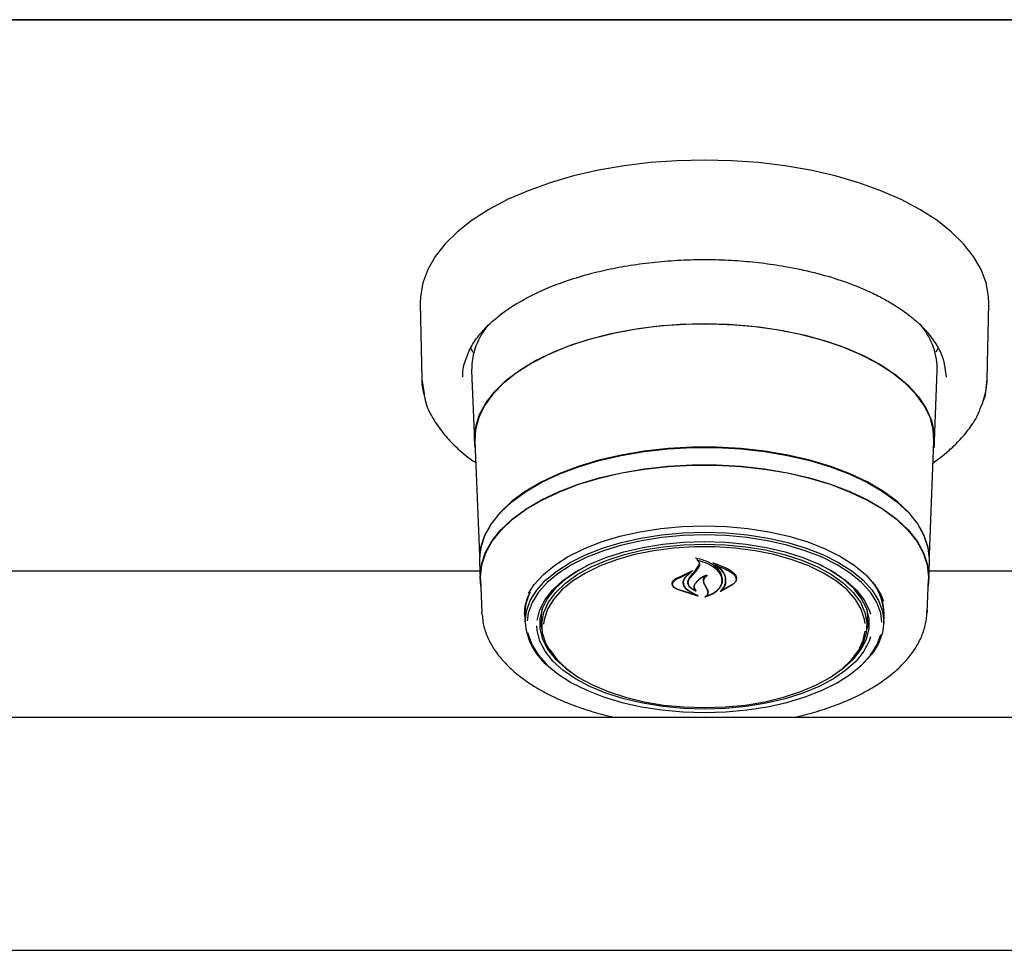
# Model space of a CAD drawing. Header units: inches. Extents: x 31 to 206, y 23 to 145.
# Tile 35 of 65: x 86.36 to 91.65, y 95.63 to 100.63. Entities that reach past the tile are written whole.
import ezdxf

# ---------------------------------------------------------------- set-up
doc = ezdxf.new("R2010")
doc.units = ezdxf.units.IN
doc.header["$LTSCALE"] = 16
doc.header["$MEASUREMENT"] = 0

msp = doc.modelspace()

# ---------------------------------------------------------------- linework, layer by layer
at = {"color": 7, "linetype": 'Continuous', "lineweight": 25}
for p, q in [((57.9135, 100.629), (101.9135, 100.629)), ((100.4172, 100.6286), (59.4097, 100.6286)), ((88.5123, 99.1049), (88.5205, 98.7)), ((91.5564, 98.7), (91.5646, 99.1049)), ((88.7965, 98.8431), (88.782, 98.8699)), ((91.2949, 98.8699), (91.2808, 98.8438)), ((88.7887, 98.746), (88.804, 98.3677)), ((91.2729, 98.3677), (91.2882, 98.746)), ((91.2882, 98.746), (91.2885, 98.7586)), ((91.3266, 98.7722), (91.336, 98.7112)), ((88.5205, 98.7), (88.5333, 98.6212)), ((88.8062, 98.3673), (88.8309, 97.7552)), ((91.2461, 97.7552), (91.2707, 98.3673)), ((88.8301, 97.7189), (88.8339, 97.6254)), ((89.9926, 97.6761), (90.0101, 97.703)), ((89.9944, 97.6697), (90.012, 97.6953)), ((89.9999, 97.7365), (89.9999, 97.7271)), ((90.0101, 97.703), (90.0119, 97.7125)), ((90.0958, 97.7081), (90.0958, 97.7005)), ((91.243, 97.6254), (91.2468, 97.7189)), ((88.8321, 97.6697), (84.4948, 97.6697)), ((89.8802, 97.6262), (89.9723, 97.6706)), ((89.8817, 97.6219), (89.9596, 97.6594)), ((89.9608, 97.6585), (89.933, 97.6338)), ((89.9734, 97.6695), (89.9611, 97.6605)), ((89.9611, 97.6589), (89.9611, 97.664)), ((89.9622, 97.6334), (89.9944, 97.6697)), ((92.5091, 97.6697), (91.2448, 97.6697)), ((88.8362, 97.6254), (88.8434, 97.4469)), ((89.8676, 97.6025), (89.8676, 97.6001)), ((89.9248, 97.6088), (89.9248, 97.616)), ((89.9516, 97.6104), (89.9516, 97.6081)), ((90.0441, 97.5874), (90.0352, 97.607)), ((90.046, 97.5868), (90.0371, 97.6053)), ((90.0558, 97.5642), (90.0441, 97.5874)), ((90.0577, 97.5645), (90.046, 97.5868)), ((90.1932, 97.5988), (90.125, 97.56)), ((90.1916, 97.5975), (90.1318, 97.564)), ((90.1321, 97.6198), (90.1321, 97.6227)), ((90.2087, 97.627), (90.2087, 97.6308)), ((91.2335, 97.4469), (91.2407, 97.6254)), ((90.0033, 97.5358), (89.8882, 97.5733)), ((89.995, 97.5397), (89.8894, 97.5733)), ((89.9517, 97.5651), (89.996, 97.5407)), ((89.9531, 97.5662), (90.0043, 97.5369)), ((89.9874, 97.5665), (89.9874, 97.5666)), ((90.0577, 97.5551), (90.0577, 97.5663)), ((90.1303, 97.5647), (90.1303, 97.5645)), ((88.8439, 97.438), (88.8434, 97.4469)), ((89.0732, 97.44), (89.0733, 97.4497)), ((89.0743, 97.4286), (89.0741, 97.4384)), ((89.0743, 97.4286), (89.0759, 97.3867)), ((89.1635, 97.4267), (89.1672, 97.4674)), ((89.1636, 97.4179), (89.1635, 97.4267)), ((91.001, 97.3867), (91.0026, 97.4286)), ((91.2338, 97.459), (91.2335, 97.4469)), ((89.1636, 97.4179), (89.1656, 97.3695)), ((90.9113, 97.3695), (90.9133, 97.4179)), ((100.6801, 96.8843), (59.1469, 96.8843)), ((59.054, 95.6343), (100.7729, 95.6343))]:
    msp.add_line(p, q, dxfattribs=at)
at = {"color": 7, "linetype": 'Continuous', "lineweight": 25, "flags": 128}
for points in [[(91.5646, 99.1049), (91.5634, 99.1439), (91.5504, 99.2165), (91.5237, 99.2882), (91.4834, 99.3583), (91.4298, 99.4261), (91.3636, 99.4911), (91.2853, 99.5527), (91.1956, 99.6102), (91.0953, 99.6631), (90.9853, 99.7111), (90.8667, 99.7535), (90.7406, 99.7901), (90.608, 99.8205), (90.4702, 99.8445), (90.3285, 99.8618), (90.1842, 99.8722), (90.0385, 99.8757), (89.8928, 99.8722), (89.7484, 99.8618), (89.6067, 99.8445), (89.4689, 99.8205), (89.3363, 99.7901), (89.2102, 99.7535), (89.0916, 99.7111), (88.9816, 99.6631), (88.8813, 99.6102), (88.7916, 99.5527), (88.7133, 99.4911), (88.6471, 99.4261), (88.5935, 99.3583), (88.5532, 99.2882), (88.5265, 99.2165), (88.5135, 99.1439), (88.5123, 99.1049)], [(88.8076, 98.3311), (88.8037, 98.3802), (88.8107, 98.4458), (88.8316, 98.5107), (88.8662, 98.5741), (88.9141, 98.6353), (88.9747, 98.6936), (89.0473, 98.7484), (89.1312, 98.799), (89.2254, 98.8448), (89.3287, 98.8854), (89.4402, 98.9202), (89.5584, 98.949), (89.682, 98.9713), (89.8097, 98.9869), (89.9399, 98.9956), (90.0713, 98.9973), (90.2023, 98.9921), (90.3315, 98.9799), (90.4573, 98.961), (90.5784, 98.9354), (90.6934, 98.9036), (90.8009, 98.8658), (90.8998, 98.8225), (90.989, 98.7742), (91.0674, 98.7215), (91.1341, 98.6649), (91.1884, 98.605), (91.2297, 98.5426), (91.2575, 98.4784), (91.2714, 98.4131), (91.2714, 98.3473), (91.2693, 98.3311)], [(90.0385, 98.996), (89.9074, 98.9925), (89.7779, 98.9821), (89.6513, 98.9648), (89.5292, 98.941), (89.4127, 98.9107), (89.3034, 98.8744), (89.2024, 98.8326), (89.1109, 98.7856), (89.0299, 98.734), (88.9603, 98.6784), (88.9029, 98.6194), (88.8584, 98.5577), (88.8273, 98.4939), (88.8098, 98.4289), (88.8062, 98.3673)], [(91.2707, 98.3673), (91.2671, 98.4289), (91.2496, 98.4939), (91.2185, 98.5577), (91.174, 98.6194), (91.1166, 98.6784), (91.047, 98.734), (90.966, 98.7856), (90.8745, 98.8326), (90.7735, 98.8744), (90.6642, 98.9107), (90.5478, 98.941), (90.4256, 98.9648), (90.299, 98.9821), (90.1695, 98.9925), (90.0385, 98.996)], [(88.5205, 98.7), (88.5219, 98.6743), (88.5308, 98.6192)], [(91.5291, 98.5642), (91.5487, 98.6311), (91.5564, 98.7)], [(91.2468, 97.7189), (91.247, 97.7311), (91.2399, 97.7964), (91.2188, 97.861), (91.1838, 97.924), (91.1353, 97.9848), (91.074, 98.0426), (91.0006, 98.0968), (90.9159, 98.1466), (90.8209, 98.1916), (90.7167, 98.2312), (90.6046, 98.265), (90.4858, 98.2924), (90.3618, 98.3133), (90.234, 98.3274), (90.1039, 98.3345), (89.973, 98.3345), (89.8429, 98.3274), (89.7151, 98.3133), (89.5911, 98.2924), (89.4723, 98.265), (89.3602, 98.2312), (89.256, 98.1916), (89.161, 98.1466), (89.0763, 98.0968), (89.0029, 98.0426), (88.9416, 97.9848), (88.8932, 97.924), (88.8581, 97.861), (88.837, 97.7964), (88.8299, 97.7311), (88.8301, 97.7189)], [(88.8324, 97.7446), (88.8392, 97.7955), (88.8603, 97.8599), (88.8953, 97.9228), (88.9436, 97.9835), (89.0048, 98.0412), (89.0781, 98.0953), (89.1626, 98.145), (89.2575, 98.19), (89.3615, 98.2295), (89.4734, 98.2632), (89.5919, 98.2906), (89.7157, 98.3114), (89.8433, 98.3255), (89.9731, 98.3325), (90.1038, 98.3325), (90.2336, 98.3255), (90.3612, 98.3114), (90.485, 98.2906), (90.6035, 98.2632), (90.7154, 98.2295), (90.8194, 98.19), (90.9143, 98.145), (90.9988, 98.0953), (91.0721, 98.0412), (91.1333, 97.9835), (91.1817, 97.9228), (91.2166, 97.8599), (91.2377, 97.7955), (91.2443, 97.7483)], [(88.8377, 97.5883), (88.8337, 97.6375), (88.8407, 97.7027), (88.8618, 97.767), (88.8967, 97.8299), (88.945, 97.8905), (89.0061, 97.9481), (89.0793, 98.0021), (89.1638, 98.0518), (89.2585, 98.0967), (89.3623, 98.1361), (89.4741, 98.1698), (89.5925, 98.1972), (89.7161, 98.218), (89.8435, 98.232), (89.9732, 98.2391), (90.1037, 98.2391), (90.2334, 98.232), (90.3608, 98.218), (90.4844, 98.1972), (90.6028, 98.1698), (90.7146, 98.1361), (90.8184, 98.0967), (90.9131, 98.0518), (90.9976, 98.0021), (91.0708, 97.9481), (91.1319, 97.8905), (91.1802, 97.8299), (91.2151, 97.767), (91.2362, 97.7027), (91.2432, 97.6375), (91.2392, 97.5883)], [(88.8362, 97.6254), (88.836, 97.6375), (88.843, 97.7025), (88.8641, 97.7668), (88.8989, 97.8295), (88.9471, 97.89), (89.0081, 97.9475), (89.0811, 98.0014), (89.1654, 98.051), (89.26, 98.0958), (89.3636, 98.1352), (89.4752, 98.1688), (89.5934, 98.1961), (89.7167, 98.2169), (89.8439, 98.2309), (89.9733, 98.2379), (90.1036, 98.2379), (90.233, 98.2309), (90.3602, 98.2169), (90.4835, 98.1961), (90.6017, 98.1688), (90.7133, 98.1352), (90.8169, 98.0958), (90.9115, 98.051), (90.9958, 98.0014), (91.0688, 97.9475), (91.1298, 97.89), (91.178, 97.8295), (91.2128, 97.7668), (91.2339, 97.7025), (91.241, 97.6375), (91.2407, 97.6254)], [(89.094, 97.549), (89.1251, 97.5974), (89.1735, 97.6512), (89.2345, 97.7017), (89.3073, 97.7481), (89.3907, 97.7898), (89.4835, 97.8262), (89.5845, 97.8567), (89.6921, 97.8809), (89.8047, 97.8985), (89.9207, 97.9091), (90.0385, 97.9127), (90.1562, 97.9091), (90.2722, 97.8985), (90.3849, 97.8809), (90.4924, 97.8567), (90.5934, 97.8262), (90.6862, 97.7898), (90.7696, 97.7481), (90.8424, 97.7017), (90.9034, 97.6512), (90.9518, 97.5974), (90.9869, 97.5411), (91.0005, 97.509)], [(89.0758, 97.3964), (89.0828, 97.4544), (89.1037, 97.5116), (89.1383, 97.5671), (89.186, 97.6201), (89.2462, 97.6699), (89.3179, 97.7156), (89.4001, 97.7567), (89.4916, 97.7926), (89.5911, 97.8226), (89.6971, 97.8465), (89.8081, 97.8638), (89.9224, 97.8743), (90.0385, 97.8778), (90.1545, 97.8743), (90.2688, 97.8638), (90.3798, 97.8465), (90.4858, 97.8226), (90.5853, 97.7926), (90.6768, 97.7567), (90.759, 97.7156), (90.8307, 97.6699), (90.8909, 97.6201), (90.9386, 97.5671), (90.9732, 97.5116), (90.9941, 97.4544), (91.0012, 97.3964), (90.9941, 97.3384), (90.9732, 97.2812), (90.9386, 97.2257), (90.8909, 97.1727), (90.8712, 97.1549)], [(90.0385, 97.8633), (89.9236, 97.8598), (89.8104, 97.8494), (89.7005, 97.8323), (89.5955, 97.8087), (89.497, 97.7789), (89.4064, 97.7434), (89.325, 97.7027), (89.254, 97.6574), (89.1945, 97.6082), (89.1473, 97.5557), (89.113, 97.5008), (89.0923, 97.4442), (89.0859, 97.4027)], [(90.9914, 97.3947), (90.9846, 97.4442), (90.9639, 97.5008), (90.9296, 97.5557), (90.8824, 97.6082), (90.8229, 97.6574), (90.7519, 97.7027), (90.6705, 97.7434), (90.5799, 97.7789), (90.4814, 97.8087), (90.3764, 97.8323), (90.2665, 97.8494), (90.1533, 97.8598), (90.0385, 97.8633)], [(89.1407, 97.4063), (89.1407, 97.4063), (89.1548, 97.4623), (89.1829, 97.517), (89.2245, 97.5696), (89.2789, 97.6191), (89.3453, 97.6648), (89.4227, 97.7059), (89.5097, 97.7419), (89.6051, 97.7722), (89.7073, 97.7963), (89.8147, 97.8137), (89.9257, 97.8243), (90.0385, 97.8278)], [(89.275, 97.1666), (89.2644, 97.1764), (89.2191, 97.2275), (89.1873, 97.2812), (89.1694, 97.3364), (89.1659, 97.3923), (89.1766, 97.448), (89.2015, 97.5025), (89.2401, 97.555), (89.2919, 97.6046), (89.3559, 97.6505), (89.4311, 97.6919), (89.5163, 97.7281), (89.61, 97.7586), (89.7108, 97.7829), (89.817, 97.8005), (89.9268, 97.8112), (90.0385, 97.8148)], [(90.9014, 97.3883), (90.8983, 97.4101), (90.8806, 97.4647), (90.8491, 97.5178), (90.8043, 97.5684), (90.7469, 97.6157), (90.6779, 97.659), (90.5984, 97.6975), (90.5097, 97.7306), (90.4133, 97.7578), (90.3107, 97.7785), (90.2036, 97.7926), (90.0938, 97.7997), (89.9831, 97.7997), (89.8733, 97.7926), (89.7663, 97.7785), (89.6636, 97.7578), (89.5672, 97.7306), (89.4785, 97.6975), (89.399, 97.659), (89.33, 97.6157), (89.2726, 97.5684), (89.2278, 97.5178), (89.1963, 97.4647), (89.1786, 97.4101), (89.1752, 97.385)], [(90.0385, 97.8278), (90.1512, 97.8243), (90.2622, 97.8137), (90.3696, 97.7963), (90.4718, 97.7722), (90.5672, 97.7419), (90.6542, 97.7059), (90.7316, 97.6648), (90.798, 97.6191), (90.8524, 97.5696), (90.894, 97.517), (90.9221, 97.4623), (90.9296, 97.4393)], [(90.0385, 97.8148), (90.1501, 97.8112), (90.2599, 97.8005), (90.3661, 97.7829), (90.4669, 97.7586), (90.5606, 97.7281), (90.6458, 97.6919), (90.721, 97.6505), (90.785, 97.6046), (90.8368, 97.555), (90.8754, 97.5025), (90.9003, 97.448), (90.9111, 97.3923), (90.9075, 97.3364), (90.8896, 97.2812), (90.8578, 97.2275), (90.8125, 97.1764), (90.8019, 97.1666)], [(89.4157, 97.7026), (89.3561, 97.67), (89.2907, 97.625), (89.2371, 97.5763), (89.1962, 97.5246), (89.1685, 97.4707), (89.1546, 97.4156), (89.1546, 97.36), (89.1685, 97.3048), (89.1962, 97.2509), (89.2371, 97.1992), (89.2907, 97.1505), (89.3197, 97.1291)], [(90.7572, 97.1291), (90.7862, 97.1505), (90.8398, 97.1992), (90.8807, 97.2509), (90.9084, 97.3048), (90.9223, 97.36), (90.9223, 97.4156), (90.9084, 97.4707), (90.8807, 97.5246), (90.8398, 97.5763), (90.7862, 97.625), (90.7208, 97.67), (90.6612, 97.7026)], [(89.0741, 97.4384), (89.0811, 97.4965), (89.099, 97.5473)], [(90.9097, 97.4674), (90.9135, 97.4267), (90.9133, 97.4179)], [(90.9296, 97.3167), (90.9221, 97.2938), (90.894, 97.2391), (90.8524, 97.1866), (90.798, 97.1371), (90.7316, 97.0914), (90.6542, 97.0502), (90.5672, 97.0142), (90.4718, 96.9839), (90.3696, 96.9599), (90.2622, 96.9424), (90.1512, 96.9318), (90.0385, 96.9283), (89.9257, 96.9318), (89.8147, 96.9424), (89.7073, 96.9599), (89.6051, 96.9839), (89.5097, 97.0142), (89.4227, 97.0502), (89.3453, 97.0914), (89.2789, 97.1371), (89.2245, 97.1866), (89.1829, 97.2391), (89.1548, 97.2938), (89.1407, 97.3498), (89.1389, 97.3753)], [(89.1547, 97.417), (89.1614, 97.373), (89.1666, 97.3554)], [(90.9103, 97.3554), (90.9155, 97.373), (90.9222, 97.417)], [(89.0903, 97.3381), (89.0923, 97.3293), (89.113, 97.2727), (89.1473, 97.2177), (89.1945, 97.1653), (89.254, 97.116), (89.325, 97.0707), (89.4064, 97.03), (89.497, 96.9945), (89.5955, 96.9647), (89.7005, 96.9411), (89.8104, 96.924), (89.9236, 96.9136), (90.0385, 96.9102), (90.1533, 96.9136), (90.2665, 96.924), (90.3764, 96.9411), (90.4814, 96.9647), (90.5799, 96.9945), (90.6705, 97.03), (90.7519, 97.0707), (90.8229, 97.116), (90.8824, 97.1653), (90.9296, 97.2177), (90.9639, 97.2727), (90.9846, 97.329)], [(90.0385, 96.9367), (90.1489, 96.9403), (90.2576, 96.9508), (90.3626, 96.9683), (90.4623, 96.9923), (90.5551, 97.0225), (90.6394, 97.0584), (90.7138, 97.0993), (90.7772, 97.1447), (90.8284, 97.1938), (90.8666, 97.2457), (90.8912, 97.2997), (90.9012, 97.347)], [(89.2083, 97.2492), (89.2103, 97.2457), (89.2486, 97.1938), (89.2998, 97.1447), (89.3631, 97.0993), (89.4375, 97.0584), (89.5218, 97.0225), (89.6146, 96.9923), (89.7143, 96.9683), (89.8193, 96.9508), (89.928, 96.9403), (90.0385, 96.9367)]]:
    msp.add_lwpolyline(points, dxfattribs=at)
at = {"color": 7, "linetype": 'Continuous', "lineweight": 25}
for centre, radius, start, end in [((89.1621, 98.7488), 0.3734, 139.1216, 180.4187), ((90.9101, 98.7465), 0.3786, 1.8321, 41.2983), ((87.1644, 100.0158), 3.6706, 319.617, 320.3997), ((90.7081, 97.4304), 0.2946, 359.6608, 46.8994), ((90.7318, 97.438), 0.2715, 354.11, 39.3389), ((89.407, 97.4189), 0.332, 183.8865, 232.6754)]:
    msp.add_arc(centre, radius, start, end, dxfattribs=at)
for points, knots in [([(88.754, 98.7964), (88.7629, 98.8209), (88.7796, 98.867), (88.8232, 98.9309), (88.8868, 99.0015), (88.9765, 99.074), (89.0876, 99.1393), (89.1956, 99.1896), (89.3054, 99.2313), (89.4245, 99.2668), (89.5489, 99.2955), (89.6741, 99.3172), (89.8075, 99.3327), (89.9444, 99.3413), (90.0808, 99.3426), (90.2148, 99.3369), (90.3453, 99.3247), (90.4844, 99.3042), (90.6289, 99.2736), (90.7709, 99.2318), (90.8834, 99.1887), (90.968, 99.1491), (91.0298, 99.1155), (91.0807, 99.0838), (91.1233, 99.0539), (91.164, 99.0217), (91.207, 98.9826), (91.2528, 98.9321), (91.2943, 98.8694), (91.3213, 98.8147), (91.3255, 98.7808), (91.3266, 98.7722)], [0, 0, 0, 0, 0.04237, 0.079883, 0.111887, 0.167881, 0.216266, 0.248876, 0.285468, 0.326042, 0.359095, 0.394389, 0.431302, 0.467878, 0.503976, 0.539591, 0.574724, 0.609371, 0.654798, 0.699325, 0.740282, 0.767551, 0.791857, 0.813203, 0.832556, 0.85076, 0.875177, 0.905781, 0.942548, 0.985461, 1, 1, 1, 1]), ([(88.7409, 98.7112), (88.7414, 98.7392), (88.7418, 98.7676), (88.7538, 98.796), (88.754, 98.7964)], [0, 0, 0, 0, 0.985517, 1, 1, 1, 1]), ([(91.5255, 98.5579), (91.5302, 98.5682), (91.5514, 98.6146), (91.5542, 98.6626), (91.5564, 98.7)], [0, 0, 0, 0, 0.222203, 1, 1, 1, 1]), ([(88.5333, 98.6212), (88.5348, 98.6097), (88.5407, 98.5647), (88.5764, 98.4936), (88.6303, 98.4129), (88.6977, 98.3407), (88.7565, 98.2879), (88.8005, 98.2587), (88.8108, 98.2519)], [0, 0, 0, 0, 0.083413, 0.326582, 0.538171, 0.718834, 0.934306, 1, 1, 1, 1]), ([(91.266, 98.2509), (91.2759, 98.2577), (91.3012, 98.2753), (91.3433, 98.3093), (91.3956, 98.3569), (91.4509, 98.4195), (91.4988, 98.4877), (91.5173, 98.5364), (91.5255, 98.5579)], [0, 0, 0, 0, 0.076824, 0.198433, 0.360762, 0.563925, 0.808035, 1, 1, 1, 1]), ([(89.9923, 97.739), (89.9922, 97.7391), (89.992, 97.7392), (89.9919, 97.7394), (89.9919, 97.7397), (89.9919, 97.7399), (89.9921, 97.7401), (89.9924, 97.7402), (89.9927, 97.7403), (89.993, 97.7403), (89.9931, 97.7402), (89.9931, 97.7402)], [0, 0, 0, 0, 0.123101, 0.245949, 0.370555, 0.495926, 0.620795, 0.743742, 0.863804, 0.982243, 1, 1, 1, 1]), ([(89.9999, 97.7342), (89.9998, 97.7343), (89.998, 97.7363), (89.9951, 97.7377), (89.9923, 97.739)], [0, 0, 0, 0, 0.049847, 1, 1, 1, 1]), ([(89.9931, 97.7402), (90.0114, 97.7356), (90.0498, 97.7259), (90.0961, 97.6976), (90.1187, 97.6715), (90.126, 97.6566), (90.1269, 97.6548)], [0, 0, 0, 0, 0.296383, 0.623255, 0.953008, 1, 1, 1, 1]), ([(90.0012, 97.7277), (90.0011, 97.7278), (90.0009, 97.7278), (90.0006, 97.7277), (90.0003, 97.7276), (90.0001, 97.7275), (89.9999, 97.7273), (89.9999, 97.7271), (90, 97.7269), (90.0001, 97.7268), (90.0002, 97.7267)], [0, 0, 0, 0, 0.125981, 0.251748, 0.377432, 0.503496, 0.631523, 0.760721, 0.890553, 1, 1, 1, 1]), ([(90.012, 97.6953), (90.0131, 97.6989), (90.0154, 97.706), (90.0113, 97.7168), (90.0049, 97.7235), (90.0006, 97.7264), (90.0002, 97.7267)], [0, 0, 0, 0, 0.322035, 0.644191, 0.96662, 1, 1, 1, 1]), ([(90.0012, 97.7277), (90.0195, 97.7228), (90.0572, 97.7125), (90.1017, 97.6847), (90.1173, 97.6613), (90.1249, 97.6498)], [0, 0, 0, 0, 0.321881, 0.666052, 1, 1, 1, 1]), ([(90.0838, 97.7128), (90.0837, 97.7128), (90.0836, 97.7129), (90.0834, 97.7131), (90.0834, 97.7134), (90.0835, 97.7136), (90.0837, 97.7138), (90.084, 97.7139), (90.0843, 97.714), (90.0846, 97.714), (90.0848, 97.7139), (90.0848, 97.7139)], [0, 0, 0, 0, 0.117543, 0.234703, 0.353458, 0.473529, 0.593375, 0.712011, 0.828244, 0.942684, 1, 1, 1, 1]), ([(90.1512, 97.6042), (90.1522, 97.6173), (90.1542, 97.6436), (90.1307, 97.6812), (90.1026, 97.7029), (90.0852, 97.7121), (90.0838, 97.7128)], [0, 0, 0, 0, 0.324346, 0.648698, 0.972585, 1, 1, 1, 1]), ([(90.0848, 97.7139), (90.1109, 97.7051), (90.1518, 97.6913), (90.1822, 97.6699), (90.1932, 97.6621)], [0, 0, 0, 0, 0.63599, 1, 1, 1, 1]), ([(90.0973, 97.7011), (90.0972, 97.7011), (90.097, 97.7011), (90.0966, 97.7011), (90.0963, 97.701), (90.0961, 97.7009), (90.0959, 97.7007), (90.0958, 97.7005), (90.0959, 97.7003), (90.096, 97.7001), (90.0961, 97.7001), (90.0962, 97.7)], [0, 0, 0, 0, 0.116195, 0.23286, 0.349162, 0.465967, 0.583993, 0.703152, 0.823093, 0.942771, 1, 1, 1, 1]), ([(90.1532, 97.602), (90.1541, 97.6145), (90.1561, 97.6394), (90.1343, 97.6743), (90.1083, 97.6919), (90.0962, 97.7)], [0, 0, 0, 0, 0.348801, 0.697655, 1, 1, 1, 1]), ([(90.0973, 97.7011), (90.1226, 97.692), (90.1578, 97.6793), (90.1842, 97.661), (90.1916, 97.6559)], [0, 0, 0, 0, 0.7187582, 1, 1, 1, 1]), ([(89.9348, 97.637), (89.9306, 97.6299), (89.9253, 97.6206), (89.9249, 97.6109), (89.9248, 97.6088)], [0, 0, 0, 0, 0.779145, 1, 1, 1, 1]), ([(89.9907, 97.5624), (89.9836, 97.5659), (89.9684, 97.5735), (89.9537, 97.5901), (89.9479, 97.6093), (89.9516, 97.6258), (89.9582, 97.6347), (89.9604, 97.6377)], [0, 0, 0, 0, 0.199031, 0.425618, 0.654006, 0.884097, 1, 1, 1, 1]), ([(89.9608, 97.6585), (89.9609, 97.6585), (89.961, 97.6586), (89.9611, 97.6589), (89.9611, 97.6591), (89.9609, 97.6593), (89.9607, 97.6594), (89.9604, 97.6595), (89.96, 97.6595), (89.9598, 97.6595), (89.9596, 97.6595), (89.9596, 97.6594)], [0, 0, 0, 0, 0.118444, 0.236791, 0.355654, 0.475041, 0.593939, 0.712043, 0.829322, 0.945904, 1, 1, 1, 1]), ([(89.9723, 97.6706), (89.9724, 97.6706), (89.9726, 97.6707), (89.973, 97.6706), (89.9733, 97.6706), (89.9735, 97.6704), (89.9737, 97.6702), (89.9738, 97.67), (89.9738, 97.6698), (89.9736, 97.6696), (89.9735, 97.6695), (89.9734, 97.6695)], [0, 0, 0, 0, 0.113134, 0.226287, 0.339365, 0.453482, 0.568977, 0.6862, 0.804488, 0.922829, 1, 1, 1, 1]), ([(90.0511, 97.6471), (90.0372, 97.6407), (90.0122, 97.629), (89.9967, 97.6128), (89.9898, 97.6055)], [0, 0, 0, 0, 0.5544372, 1, 1, 1, 1]), ([(90.0434, 97.6464), (90.0301, 97.639), (90.0093, 97.6274), (89.9963, 97.6124), (89.9916, 97.607)], [0, 0, 0, 0, 0.641492, 1, 1, 1, 1]), ([(90.0352, 97.607), (90.0341, 97.6131), (90.0319, 97.6251), (90.0384, 97.6382), (90.044, 97.6445), (90.0449, 97.6455)], [0, 0, 0, 0, 0.456282, 0.91253, 1, 1, 1, 1]), ([(90.0371, 97.6053), (90.0361, 97.6109), (90.0339, 97.6219), (90.0412, 97.6362), (90.0494, 97.6435), (90.0524, 97.6462)], [0, 0, 0, 0, 0.387705, 0.775512, 1, 1, 1, 1]), ([(90.0449, 97.6455), (90.0449, 97.6456), (90.045, 97.6457), (90.045, 97.646), (90.0449, 97.6462), (90.0447, 97.6464), (90.0444, 97.6465), (90.0441, 97.6465), (90.0437, 97.6465), (90.0435, 97.6464), (90.0434, 97.6464)], [0, 0, 0, 0, 0.125086, 0.250316, 0.376049, 0.50125, 0.625004, 0.747487, 0.86833, 1, 1, 1, 1]), ([(90.0511, 97.6471), (90.0512, 97.6471), (90.0514, 97.6472), (90.0517, 97.6472), (90.0521, 97.6472), (90.0524, 97.647), (90.0526, 97.6469), (90.0527, 97.6467), (90.0526, 97.6465), (90.0525, 97.6463), (90.0525, 97.6462), (90.0524, 97.6462)], [0, 0, 0, 0, 0.1190935, 0.2382813, 0.357201, 0.4761032, 0.5957172, 0.716453, 0.8377729, 0.9593565, 1, 1, 1, 1]), ([(90.1249, 97.6498), (90.1289, 97.6379), (90.1343, 97.6218), (90.1305, 97.6058), (90.1295, 97.6016)], [0, 0, 0, 0, 0.7361274, 1, 1, 1, 1]), ([(90.1269, 97.6548), (90.1309, 97.642), (90.1364, 97.6248), (90.1325, 97.6078), (90.1314, 97.6034)], [0, 0, 0, 0, 0.739885, 1, 1, 1, 1]), ([(90.1916, 97.6559), (90.1964, 97.6516), (90.206, 97.6429), (90.21, 97.627), (90.2061, 97.611), (90.1965, 97.602), (90.1916, 97.5975)], [0, 0, 0, 0, 0.249255, 0.498558, 0.748961, 1, 1, 1, 1]), ([(90.1932, 97.6621), (90.1981, 97.6574), (90.208, 97.648), (90.212, 97.6308), (90.208, 97.6135), (90.1981, 97.6037), (90.1932, 97.5988)], [0, 0, 0, 0, 0.2496933, 0.4993075, 0.7508164, 1, 1, 1, 1]), ([(89.8882, 97.5733), (89.8834, 97.5763), (89.8738, 97.5821), (89.8662, 97.5939), (89.8648, 97.6063), (89.8697, 97.6177), (89.8769, 97.6236), (89.8802, 97.6262)], [0, 0, 0, 0, 0.2063155, 0.412585, 0.6199658, 0.8275669, 1, 1, 1, 1]), ([(89.8894, 97.5733), (89.8848, 97.576), (89.8756, 97.5813), (89.8682, 97.5921), (89.8669, 97.6034), (89.8715, 97.614), (89.8785, 97.6194), (89.8817, 97.6219)], [0, 0, 0, 0, 0.205659, 0.411391, 0.617776, 0.824282, 1, 1, 1, 1]), ([(89.933, 97.6338), (89.9288, 97.6269), (89.9233, 97.618), (89.9229, 97.6086), (89.9228, 97.6065)], [0, 0, 0, 0, 0.775735, 1, 1, 1, 1]), ([(89.9228, 97.6065), (89.9239, 97.5999), (89.9261, 97.5869), (89.9391, 97.5731), (89.9492, 97.5668), (89.9517, 97.5651)], [0, 0, 0, 0, 0.427052, 0.854253, 1, 1, 1, 1]), ([(89.9248, 97.6088), (89.9259, 97.602), (89.928, 97.5885), (89.9409, 97.5744), (89.9507, 97.5678), (89.9531, 97.5662)], [0, 0, 0, 0, 0.4291024, 0.8582563, 1, 1, 1, 1]), ([(89.9858, 97.566), (89.9793, 97.5696), (89.9655, 97.5774), (89.9533, 97.5935), (89.9501, 97.6116), (89.9553, 97.6252), (89.961, 97.632), (89.9622, 97.6334)], [0, 0, 0, 0, 0.211272, 0.4520564, 0.693901, 0.9365866, 1, 1, 1, 1]), ([(89.9898, 97.6055), (89.9866, 97.6004), (89.9803, 97.5901), (89.9817, 97.5764), (89.986, 97.569), (89.9873, 97.5667)], [0, 0, 0, 0, 0.407831, 0.815767, 1, 1, 1, 1]), ([(89.9916, 97.607), (89.9885, 97.6017), (89.9823, 97.5912), (89.9838, 97.5756), (89.9897, 97.5668), (89.9921, 97.5632)], [0, 0, 0, 0, 0.368991, 0.737955, 1, 1, 1, 1]), ([(90.1314, 97.6034), (90.1264, 97.5921), (90.1163, 97.5695), (90.0826, 97.5438), (90.054, 97.5335), (90.0415, 97.529)], [0, 0, 0, 0, 0.359986, 0.72009, 1, 1, 1, 1]), ([(90.1295, 97.6016), (90.1245, 97.591), (90.1146, 97.5698), (90.0835, 97.5473), (90.059, 97.5379), (90.0498, 97.5344)], [0, 0, 0, 0, 0.384903, 0.769932, 1, 1, 1, 1]), ([(90.1237, 97.5608), (90.1323, 97.57), (90.145, 97.5836), (90.1497, 97.5991), (90.1512, 97.6042)], [0, 0, 0, 0, 0.670267, 1, 1, 1, 1]), ([(90.1304, 97.5648), (90.1383, 97.5739), (90.1485, 97.5858), (90.1523, 97.5989), (90.1532, 97.602)], [0, 0, 0, 0, 0.766376, 1, 1, 1, 1]), ([(89.0732, 97.4406), (89.0735, 97.4495), (89.0745, 97.476), (89.0829, 97.5147), (89.0982, 97.5441), (89.1045, 97.5561)], [0, 0, 0, 0, 0.229318, 0.685529, 1, 1, 1, 1]), ([(89.9858, 97.566), (89.9859, 97.566), (89.986, 97.5659), (89.9864, 97.5659), (89.9867, 97.5659), (89.987, 97.566), (89.9872, 97.5662), (89.9874, 97.5664), (89.9874, 97.5665), (89.9873, 97.5667), (89.9873, 97.5667)], [0, 0, 0, 0, 0.128666, 0.257261, 0.385754, 0.513958, 0.642206, 0.771451, 0.901171, 1, 1, 1, 1]), ([(89.9921, 97.5632), (89.9922, 97.5631), (89.9923, 97.563), (89.9922, 97.5628), (89.9921, 97.5626), (89.9919, 97.5624), (89.9916, 97.5623), (89.9913, 97.5623), (89.9909, 97.5623), (89.9908, 97.5624), (89.9907, 97.5624)], [0, 0, 0, 0, 0.130357, 0.260507, 0.391062, 0.520504, 0.649548, 0.77731, 0.904524, 1, 1, 1, 1]), ([(90.0043, 97.5369), (90.0043, 97.5368), (90.0045, 97.5367), (90.0046, 97.5365), (90.0046, 97.5363), (90.0045, 97.5361), (90.0043, 97.536), (90.004, 97.5359), (90.0037, 97.5358), (90.0035, 97.5358), (90.0033, 97.5358)], [0, 0, 0, 0, 0.1254874, 0.2506342, 0.3765247, 0.5023893, 0.6282132, 0.7529537, 0.8768965, 1, 1, 1, 1]), ([(90.0415, 97.529), (90.0414, 97.529), (90.0411, 97.5289), (90.0408, 97.5289), (90.0405, 97.529), (90.0402, 97.5292), (90.0401, 97.5293), (90.04, 97.5295), (90.0401, 97.5297), (90.0402, 97.5299), (90.0403, 97.53), (90.0403, 97.53)], [0, 0, 0, 0, 0.118547, 0.236992, 0.355327, 0.474257, 0.59354, 0.713653, 0.8344, 0.955105, 1, 1, 1, 1]), ([(90.0403, 97.53), (90.0431, 97.5319), (90.0503, 97.5367), (90.057, 97.5465), (90.0585, 97.5565), (90.0564, 97.5623), (90.0558, 97.5642)], [0, 0, 0, 0, 0.206003, 0.524655, 0.845104, 1, 1, 1, 1]), ([(90.0485, 97.5352), (90.0512, 97.5378), (90.0573, 97.5437), (90.0609, 97.5541), (90.0587, 97.5612), (90.0577, 97.5645)], [0, 0, 0, 0, 0.292801, 0.676007, 1, 1, 1, 1]), ([(90.125, 97.56), (90.1249, 97.5599), (90.1247, 97.5599), (90.1244, 97.5599), (90.1241, 97.5599), (90.1238, 97.56), (90.1236, 97.5602), (90.1235, 97.5604), (90.1235, 97.5606), (90.1236, 97.5607), (90.1237, 97.5608)], [0, 0, 0, 0, 0.12307, 0.245894, 0.368159, 0.490104, 0.612843, 0.7365, 0.861217, 1, 1, 1, 1]), ([(90.1304, 97.5648), (90.1304, 97.5648), (90.1303, 97.5646), (90.1303, 97.5644), (90.1304, 97.5642), (90.1306, 97.5641), (90.1309, 97.564), (90.1312, 97.5639), (90.1315, 97.5639), (90.1317, 97.564), (90.1318, 97.564)], [0, 0, 0, 0, 0.125514, 0.251194, 0.376713, 0.502033, 0.626722, 0.750348, 0.874063, 1, 1, 1, 1]), ([(88.8454, 97.4367), (88.8463, 97.4232), (88.8484, 97.3879), (88.8658, 97.3317), (88.8956, 97.2691), (88.9377, 97.2087), (88.9912, 97.1509), (89.0561, 97.0962), (89.1316, 97.0454), (89.2167, 96.9992), (89.3102, 96.9578), (89.4115, 96.9222), (89.4947, 96.8976), (89.5454, 96.887), (89.5583, 96.8843)], [0, 0, 0, 0, 0.05346, 0.140184, 0.22775, 0.316989, 0.408076, 0.500618, 0.593994, 0.687675, 0.781283, 0.874711, 0.967939, 1, 1, 1, 1]), ([(90.5182, 96.8843), (90.538, 96.8886), (90.5952, 96.9011), (90.6841, 96.9282), (90.7839, 96.9648), (90.876, 97.007), (90.9598, 97.0543), (91.0341, 97.1064), (91.0982, 97.163), (91.1509, 97.2235), (91.1915, 97.2872), (91.2189, 97.353), (91.2316, 97.4086), (91.2329, 97.4418), (91.2333, 97.4525)], [0, 0, 0, 0, 0.048098, 0.139276, 0.230661, 0.322294, 0.414199, 0.506358, 0.598632, 0.690599, 0.781636, 0.871025, 0.958378, 1, 1, 1, 1])]:
    msp.add_open_spline(points, degree=3, knots=knots, dxfattribs=at)

doc.saveas('drawing.dxf')
